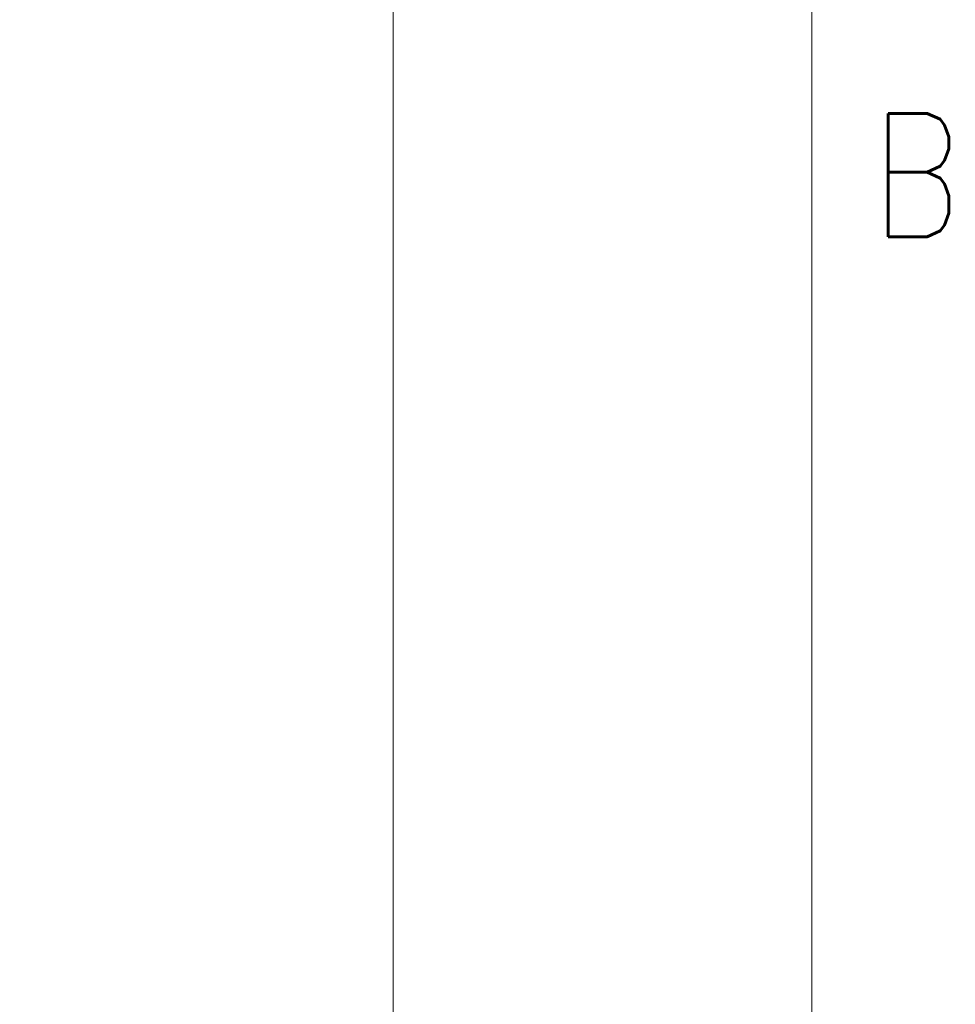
# Model space of a CAD drawing. Header units: inches. Extents: x 0 to 29700, y -16 to 21000.
# Tile 253 of 256: x 28326 to 29654, y 15541 to 16938. Entities that reach past the tile are written whole.
import ezdxf

# ---------------------------------------------------------------- set-up
doc = ezdxf.new("R2010")
doc.units = ezdxf.units.IN
doc.layers.add('210', color=7, linetype='Continuous', true_color=0xffffff)
doc.layers.add('254', color=7, linetype='Continuous', true_color=0xffffff)
doc.styles.add('latin_extended', font='simplex.shx')
doc.dimstyles.get("Standard").update_dxf_attribs({"dimtxt": 0.18, "dimasz": 0.18, "dimexe": 0.18, "dimexo": 0.0625, "dimgap": 0.09, "dimtad": 0, "dimtih": 1, "dimtoh": 1, "dimdec": 4, "dimzin": 0, "dimdsep": 46, "dimtxsty": 'Standard', "dimcen": 0.09, "dimadec": 0, "dimazin": 0, "dimtfac": 1, "dimtdec": 4, "dimtofl": 0, "dimtmove": 0, "dimatfit": 3, "dimfxl": 1, "dimtolj": 1, "dimtzin": 0, "dimarcsym": 0})

# ---------------------------------------------------------------- blocks, each defined once
blk = doc.blocks.new('_U9')
at = {"layer": '254', "color": 3, "linetype": 'Continuous', "lineweight": 13, "transparency": 16777216}
for p, q in [((28856.1, 17551.5), (28856.1, 14023.5)), ((18100.1, 16022.3), (18100.1, 14023.5)), ((18275.1, 14073.5), (28681.1, 14073.5))]:
    blk.add_line(p, q, dxfattribs=at)
at = {"layer": '254', "color": 3, "transparency": 16777216}
for points in [[(18275.1, 14102.7), (18275.1, 14044.3), (18100.1, 14073.5)], [(28681.1, 14044.3), (28681.1, 14102.7), (28856.1, 14073.5)]]:
    blk.add_solid(points, dxfattribs=at)
at = {"layer": 'Defpoints', "color": 0, "transparency": 16777216}
for p in [(28856.1, 17601.5), (18100.1, 16072.3), (28856.1, 14073.5)]:
    blk.add_point(p, dxfattribs=at)
at = {"layer": '254', "color": 2, "lineweight": 13, "transparency": 16777216, "insert": (23107.3, 14336), "char_height": 175, "attachment_point": 1, "style": 'latin_extended'}
blk.add_mtext('\\A1;10756', dxfattribs=at)

msp = doc.modelspace()

# ---------------------------------------------------------------- linework, layer by layer
at = {"layer": '210', "color": 7, "linetype": 'Continuous', "lineweight": 18}
msp.add_line((29450, 250), (29450, 20750), dxfattribs=at)

# ---------------------------------------------------------------- texts
at = {"layer": '210', "color": 211, "linetype": 'Continuous', "lineweight": 18, "insert": (29533.887, 16629.555), "char_height": 175, "attachment_point": 7, "line_spacing_factor": 0.963855, "style": 'latin_extended'}
msp.add_mtext('\\W0.8203;B', dxfattribs=at)

# ---------------------------------------------------------------- dimensions: what is measured, and where the dimension line sits
at = {"layer": '254', "color": 2, "linetype": 'Continuous', "lineweight": 13}
dim = msp.add_linear_dim(base=(28856.079, 14073.494), p1=(18100.099, 16072.294), p2=(28856.079, 17601.494), dimstyle='Standard', override={"dimscale": 50, "dimtxt": 3.5, "dimasz": 3.5, "dimexe": 1, "dimexo": 1, "dimgap": 1.75, "dimtad": 1, "dimtih": 1, "dimtoh": 0, "dimdec": 0, "dimlfac": 1, "dimzin": 8, "dimdsep": 46, "dimlunit": 2, "dimtxsty": 'latin_extended', "dimsah": 1, "dimse1": 0, "dimse2": 0, "dimsd1": 0, "dimsd2": 0, "dimclrd": 3, "dimclre": 3, "dimclrt": 2, "dimtol": 0, "dimtm": -0.1, "dimtfac": 0.714286, "dimtdec": 3, "dimtofl": 1, "dimtmove": 0, "dimtzin": 8, "dimlwd": 13, "dimlwe": 13}, dxfattribs=at)
dim.commit()
dim.dimension.update_dxf_attribs({"geometry": '_U9', "text_midpoint": (23478.089, 14073.494), "dimtype": 160})

doc.saveas('drawing.dxf')
